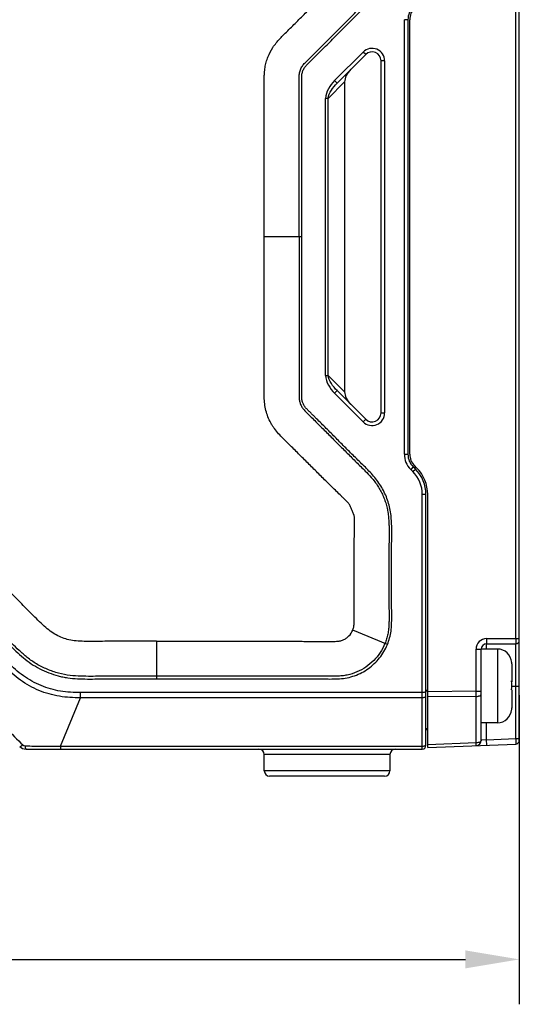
# Model space of a CAD drawing. Header units: millimetres. Extents: x -330 to 72, y 157 to 679.
# Tile 26 of 38: x -190 to -162, y 447 to 501. Entities that reach past the tile are written whole.
import ezdxf

# ---------------------------------------------------------------- set-up
doc = ezdxf.new("R2010")
doc.units = ezdxf.units.MM
doc.header["$LTSCALE"] = 23.1
doc.header["$PDMODE"] = 3
doc.header["$PDSIZE"] = 8
doc.layers.get('0').update_dxf_attribs({"linetype": 'CONTINUOUS'})
doc.layers.get('Defpoints').update_dxf_attribs({"linetype": 'CONTINUOUS'})
for name, color, linetype in [('09_ALL_ROUNDS', 7, 'CONTINUOUS'), ('20_ALL_FEATURES', 7, 'CONTINUOUS'), ('51__DRAFT_DIMS', 7, 'CONTINUOUS')]:
    doc.layers.add(name, color=color, linetype=linetype)
doc.styles.get("Standard").update_dxf_attribs({"font": 'Roboto-Regular.ttf'})
doc.dimstyles.new('DIMSTYLE_8', dxfattribs={"dimtxt": 3, "dimasz": 3, "dimexe": 2.5, "dimexo": 0.5, "dimgap": 0.75, "dimtad": 1, "dimdsep": 46, "dimtxsty": 'STANDARD', "dimblk": '_FILLED', "dimblk1": '_FILLED', "dimblk2": '_FILLED', "dimcen": 0.09, "dimclrt": 3, "dimazin": 2, "dimtp": 0.3, "dimtm": 0.3, "dimtfac": 1, "dimtofl": 0, "dimtmove": 0, "dimatfit": 3, "dimldrblk": '_FILLED', "dimfxl": 1, "dimtolj": 1, "dimarcsym": 0})

# ---------------------------------------------------------------- blocks, each defined once
blk = doc.blocks.new('_FILLED')
at = {"color": 0, "linetype": 'ByBlock'}
blk.add_solid([(0, 0), (-1, 0.167), (-1, -0.167)], dxfattribs=at)
blk = doc.blocks.new('*D7')
at = {"layer": '51__DRAFT_DIMS', "color": 0, "lineweight": -2}
for p, q in [((-205.391, 499.412), (-205.391, 535.13)), ((-161.891, 512.198), (-161.891, 535.13)), ((-202.391, 532.63), (-164.891, 532.63))]:
    blk.add_line(p, q, dxfattribs=at)
at = {"layer": 'Defpoints', "color": 0}
for p in [(-161.891, 532.63), (-161.891, 511.698), (-205.391, 498.912)]:
    blk.add_point(p, dxfattribs=at)
at = {"layer": '51__DRAFT_DIMS', "color": 0, "linetype": 'ByBlock', "lineweight": -2, "xscale": 3, "yscale": 3, "zscale": 3, "rotation": 180}
blk.add_blockref('_FILLED', (-205.391, 532.63), dxfattribs=at)
at = {"layer": '51__DRAFT_DIMS', "color": 0, "linetype": 'ByBlock', "lineweight": -2, "xscale": 3, "yscale": 3, "zscale": 3}
blk.add_blockref('_FILLED', (-161.891, 532.63), dxfattribs=at)
at = {"layer": '51__DRAFT_DIMS', "color": 3, "insert": (-183.737, 537.38), "char_height": 3, "attachment_point": 2, "line_spacing_factor": 0.9}
blk.add_mtext('\\A1;43.5', dxfattribs=at)
blk = doc.blocks.new('*D12')
at = {"layer": '51__DRAFT_DIMS', "color": 0, "lineweight": -2}
for p, q in [((-161.891, 463.865), (-161.891, 446.662)), ((-226.53, 462.024), (-226.53, 446.662)), ((-223.53, 449.162), (-164.891, 449.162))]:
    blk.add_line(p, q, dxfattribs=at)
at = {"layer": 'Defpoints', "color": 0}
for p in [(-161.891, 464.365), (-226.53, 462.524), (-161.891, 449.162)]:
    blk.add_point(p, dxfattribs=at)
at = {"layer": '51__DRAFT_DIMS', "color": 0, "linetype": 'ByBlock', "lineweight": -2, "xscale": 3, "yscale": 3, "zscale": 3}
for p, rotation in [((-226.53, 449.162), 180.0000004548), ((-161.891, 449.162), 4.547999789e-07)]:
    blk.add_blockref('_FILLED', p, dxfattribs=dict(at, rotation=rotation))
at = {"layer": '51__DRAFT_DIMS', "color": 3, "insert": (-194.222, 453.912), "char_height": 3, "attachment_point": 2, "rotation": 0, "line_spacing_factor": 0.9}
blk.add_mtext('\\A1;\\A1;64.6', dxfattribs=at)

msp = doc.modelspace()

# ---------------------------------------------------------------- linework, layer by layer
at = {"layer": '09_ALL_ROUNDS'}
for p, q in [((-167.29076, 460.85724), (-167.29076, 475.02882)), ((-167.09076, 461.05809), (-167.09076, 475.02882)), ((-167.29076, 464.01137), (-186.31283, 464.01137)), ((-186.31283, 463.71939), (-186.31283, 464.01137)), ((-187.42968, 461.02308), (-186.31283, 463.71939)), ((-167.29076, 463.71939), (-186.31283, 463.71939)), ((-189.63873, 461.19906), (-189.53435, 461.09653)), ((-189.35228, 460.85724), (-167.29076, 460.85724)), ((-187.42968, 461.02308), (-167.29076, 461.02308)), ((-187.42968, 461.02308), (-187.42968, 460.85724)), ((-169.09076, 460.55724), (-176.09076, 460.55724)), ((-176.09076, 459.65724), (-176.09076, 460.55724)), ((-169.09076, 460.55724), (-169.09076, 459.65724)), ((-169.09076, 459.65724), (-176.09076, 459.65724)), ((-169.39076, 459.35724), (-175.79076, 459.35724))]:
    msp.add_line(p, q, dxfattribs=at)
for centre, radius, start, end in [((-168.85451, 463.89206), 1.75421, 2.70263, 4.843937), ((-168.78819, 463.89295), 1.68785, 355.080803, 355.744752), ((-168.79296, 463.89326), 1.69263, 355.746185, 358.366146), ((-168.81695, 463.8937), 1.71662, 358.374336, 2.707059), ((-189.35228, 461.35724), 0.5, 225, 270), ((-189.38747, 461.24629), 0.20977, 225.555173, 269.484553), ((-176.39076, 460.55724), 0.3, 0, 90), ((-168.79076, 460.55724), 0.3, 90, 180), ((-167.29076, 461.05724), 0.2, 270, 360), ((-175.79076, 459.65724), 0.3, 180, 270), ((-169.39076, 459.65724), 0.3, 270, 360)]:
    msp.add_arc(centre, radius, start, end, dxfattribs=at)
for points, knots in [([(-186.31283, 464.01137), (-186.68794, 464.00049), (-187.44235, 464.0468), (-188.53578, 464.35273), (-189.52521, 464.90962), (-190.09155, 465.41019), (-190.34901, 465.68321)], [0, 0, 0, 0, 0.25004884, 0.50000032, 0.74995101, 1, 1, 1, 1]), ([(-186.31283, 463.71939), (-186.70715, 463.71219), (-187.50014, 463.75479), (-188.64799, 464.08181), (-189.69085, 464.66226), (-190.28179, 465.19278), (-190.55547, 465.47675)], [0, 0, 0, 0, 0.25003554, 0.5, 0.74996441, 1, 1, 1, 1]), ([(-167.18007, 464.01946), (-167.18856, 464.01812), (-167.22525, 464.01324), (-167.26233, 464.01133), (-167.29076, 464.01137)], [0, 0, 0, 0, 0.23206005, 1, 1, 1, 1]), ([(-167.10656, 464.04019), (-167.11604, 464.0349), (-167.14056, 464.02677), (-167.16557, 464.02176), (-167.18007, 464.01946)], [0, 0, 0, 0, 0.42511914, 1, 1, 1, 1]), ([(-167.10656, 464.04019), (-167.10418, 464.04148), (-167.0973, 464.0456), (-167.09076, 464.05301), (-167.09076, 464.05855)], [0, 0, 0, 0, 0.32874072, 1, 1, 1, 1]), ([(-167.18007, 463.72749), (-167.18856, 463.72615), (-167.22525, 463.72126), (-167.26233, 463.71936), (-167.29076, 463.71939)], [0, 0, 0, 0, 0.23206005, 1, 1, 1, 1]), ([(-167.10656, 463.74821), (-167.11604, 463.74292), (-167.14056, 463.7348), (-167.16557, 463.72978), (-167.18007, 463.72749)], [0, 0, 0, 0, 0.42511914, 1, 1, 1, 1]), ([(-167.10656, 463.74821), (-167.10418, 463.74957), (-167.09741, 463.75382), (-167.09076, 463.76112), (-167.09076, 463.76663)], [0, 0, 0, 0, 0.33239391, 1, 1, 1, 1]), ([(-191.54806, 463.08044), (-191.23036, 462.76354), (-190.59303, 462.1373), (-189.95605, 461.51073), (-189.63873, 461.19906)], [0, 0, 0, 0, 0.50220757, 1, 1, 1, 1]), ([(-189.70583, 461.00369), (-189.70069, 460.99854), (-189.6757, 461.0001), (-189.61841, 461.02981), (-189.56932, 461.06684), (-189.53435, 461.09654)], [0, 0, 0, 0, 0.10884188, 0.31424866, 1, 1, 1, 1]), ([(-189.35228, 460.85724), (-189.35795, 460.85724), (-189.36849, 460.87809), (-189.37598, 460.91123), (-189.38464, 460.96891), (-189.3879, 461.01207), (-189.38935, 461.03653)], [0, 0, 0, 0, 0.09123251, 0.29429799, 0.60533084, 1, 1, 1, 1]), ([(-189.38935, 461.03653), (-189.2267, 461.03518), (-188.57349, 461.02985), (-187.92026, 461.0237), (-187.42968, 461.02308)], [0, 0, 0, 0, 0.24899988, 1, 1, 1, 1]), ([(-167.29076, 461.02308), (-167.26721, 461.02308), (-167.22237, 461.02649), (-167.16212, 461.04186), (-167.11637, 461.06471), (-167.09605, 461.08884), (-167.09249, 461.10085)], [0, 0, 0, 0, 0.31697042, 0.60226851, 0.83140698, 1, 1, 1, 1])]:
    msp.add_open_spline(points, degree=3, knots=knots, dxfattribs=at)
msp.add_open_spline([(-167.09249, 461.10085), (-167.09137, 461.10462), (-167.09076, 461.10859), (-167.09076, 461.11252)], degree=3, dxfattribs=at)
at = {"layer": '20_ALL_FEATURES'}
for p, q in [((-161.89076, 461.34304), (-161.89076, 517.36941)), ((-162.08285, 467.01491), (-162.08285, 511.69806)), ((-168.09076, 501.44303), (-168.29076, 501.44303)), ((-168.29076, 477.27146), (-168.29076, 501.44303)), ((-168.09076, 501.44303), (-168.09076, 477.27146)), ((-167.99076, 477.27142), (-167.99076, 501.44299)), ((-170.58573, 499.64511), (-172.17863, 498.05222)), ((-170.44431, 499.50369), (-170.58573, 499.64511)), ((-170.44431, 499.50369), (-172.03721, 497.9108)), ((-169.39076, 499.15014), (-169.59076, 499.15014)), ((-169.59076, 479.56435), (-169.59076, 499.15014)), ((-169.39076, 499.15014), (-169.39076, 479.56435)), ((-172.53218, 497.06227), (-171.61692, 497.97753)), ((-172.17863, 498.05222), (-172.03721, 497.9108)), ((-171.61692, 497.97753), (-171.61692, 480.73696)), ((-172.53218, 497.06227), (-172.6736, 497.06227)), ((-172.6736, 481.65222), (-172.6736, 497.06227)), ((-172.53218, 481.65222), (-172.53218, 497.06227)), ((-174.00099, 489.35724), (-176.09095, 489.35721)), ((-172.6736, 481.65222), (-172.53218, 481.65222)), ((-171.61692, 480.73696), (-172.53218, 481.65222)), ((-172.03721, 480.80369), (-172.17863, 480.66227)), ((-172.17863, 480.66227), (-170.58573, 479.06937)), ((-172.03721, 480.80369), (-170.44431, 479.2108)), ((-169.59076, 479.56435), (-169.39076, 479.56435)), ((-170.58573, 479.06937), (-170.44431, 479.2108)), ((-168.29076, 477.27146), (-168.09076, 477.27146)), ((-167.60583, 476.5137), (-167.72715, 476.63502)), ((-167.69076, 476.45724), (-167.69076, 476.59403)), ((-167.79787, 476.56435), (-167.93929, 476.42293)), ((-167.93929, 476.42293), (-167.81797, 476.30161)), ((-167.81797, 476.30161), (-167.67655, 476.44303)), ((-167.79787, 476.56435), (-167.67655, 476.44303)), ((-167.09076, 475.02882), (-167.29076, 475.02882)), ((-166.99076, 460.94433), (-166.99076, 475.02878)), ((-169.23619, 466.67646), (-171.16695, 467.47331)), ((-182.09078, 466.85708), (-182.09079, 464.76718)), ((-163.70243, 467.01448), (-161.89076, 467.01491)), ((-164.30227, 466.41433), (-164.01414, 466.4144)), ((-164.30165, 464.08345), (-164.30227, 466.41433)), ((-164.0128, 461.35316), (-164.01414, 466.4144)), ((-163.11414, 466.42782), (-164.01385, 466.42759)), ((-163.71422, 466.71448), (-162.09071, 466.71491)), ((-163.71414, 466.42767), (-163.71422, 466.7145)), ((-163.11414, 466.42782), (-163.11306, 462.32844)), ((-162.09076, 461.44312), (-162.09071, 466.71493)), ((-162.31549, 465.67815), (-162.31549, 465.67737)), ((-162.31393, 465.60854), (-162.31367, 464.65798)), ((-162.31681, 464.6463), (-162.31703, 464.6598)), ((-162.31367, 464.64619), (-162.31366, 464.59795)), ((-167.09076, 464.14049), (-166.99076, 464.14049)), ((-167.09032, 464.09576), (-166.99076, 464.0946)), ((-164.30165, 464.08345), (-166.99076, 464.05565)), ((-164.30165, 464.08345), (-164.01352, 464.08353)), ((-162.31519, 464.36488), (-162.09076, 464.36494)), ((-162.31354, 464.15813), (-162.31327, 463.14753)), ((-164.30148, 463.7915), (-166.99076, 463.7637)), ((-164.3008, 461.21097), (-164.30148, 463.7915)), ((-162.31481, 463.07792), (-162.3148, 463.0787)), ((-167.09076, 462.01248), (-166.99076, 462.01131)), ((-167.09076, 461.95721), (-166.99076, 461.95459)), ((-163.11306, 462.32782), (-164.01306, 462.32759)), ((-163.71281, 461.37739), (-163.71306, 462.32767)), ((-163.71281, 461.37739), (-164.0128, 461.35316)), ((-164.01118, 461.3533), (-164.0128, 461.35316)), ((-163.71281, 461.37739), (-162.09076, 461.44312)), ((-163.70066, 461.07764), (-163.71281, 461.37739)), ((-162.09076, 461.44312), (-161.89076, 461.44312)), ((-162.09076, 461.44312), (-162.08266, 461.1432)), ((-164.3008, 461.21097), (-166.99076, 461.10198)), ((-166.99076, 460.94433), (-162.08266, 461.1432))]:
    msp.add_line(p, q, dxfattribs=at)
msp.add_lwpolyline([(-162.09141, 466.65601), (-162.09126, 466.68868), (-162.09102, 466.70836), (-162.09071, 466.71493)], dxfattribs=at)
for centre, radius, start, end in [((-167.09076, 501.44303), 1, 135, 180), ((-167.09076, 501.44299), 0.9, 135, 180), ((-170.09076, 499.15014), 0.7, 359.999982, 135.000018), ((-170.09076, 499.15014), 0.5, 0, 135), ((-170.09076, 479.56435), 0.7, 224.999978, 0.000022), ((-170.09076, 479.56435), 0.5, 225, 360), ((-167.09076, 477.27146), 1.2, 180.000001, 225), ((-167.09076, 477.27146), 1, 180, 225), ((-167.09076, 477.27142), 0.9, 180, 225), ((-169.09076, 475.02882), 1.8, 0, 45), ((-169.09076, 475.02882), 2, 0, 45), ((-169.09076, 475.02878), 2.1, 0, 45), ((-163.70224, 466.41445), 0.60004, 90.018233, 180.012099), ((-162.09076, 466.91491), 0.2, 270.015159, 360), ((-163.71414, 466.41448), 0.3, 90.015159, 180.015143), ((-163.11393, 465.62782), 0.8, 3.606621, 90.015159), ((-163.14424, 465.60834), 0.83031, 0.013479, 5.171001), ((-177.10873, 464.40597), 14.79388, 359.047171, 0.930853), ((-195.9012, 463.91873), 31.59997, 359.769302, 0.298664), ((-163.11327, 463.12782), 0.8, 270.015159, 356.423697), ((-163.14359, 463.15954), 0.83031, 354.859317, 0.016839), ((-163.14394, 463.14729), 0.83066, 355.70343, 0.016467), ((-164.3128, 461.35308), 0.3, 272.320276, 0.015158), ((-162.09076, 461.34304), 0.2, 272.320276, 360)]:
    msp.add_arc(centre, radius, start, end, dxfattribs=at)
for centre, major_axis, start_param, end_param in [((-170.90982, 498.33108), (-0.61237, -0.61237), -1.57079633, -0.52359878), ((-170.90982, 480.38341), (0.61237, -0.61237), -2.61799388, -1.57079633)]:
    msp.add_ellipse(centre, major_axis=major_axis, ratio=0.57735027, start_param=start_param, end_param=end_param, dxfattribs=at)
for points, knots in [([(-182.09075, 513.94743), (-182.46877, 513.94751), (-183.22483, 513.94741), (-184.3589, 513.94578), (-185.30397, 513.94517), (-186.06003, 513.94623), (-186.62706, 513.94752), (-187.19409, 513.95185), (-187.76111, 513.9565), (-188.32824, 513.94813), (-188.79998, 513.91215), (-189.17419, 513.8568), (-189.54397, 513.7769), (-189.90477, 513.66059), (-190.25472, 513.51732), (-190.59772, 513.35807), (-191.00843, 513.12135), (-191.45764, 512.77353), (-191.8785, 512.39318), (-192.28074, 511.99337), (-192.81185, 511.45531), (-193.4777, 510.78463), (-194.27761, 509.98072), (-195.07889, 509.17816), (-195.88138, 508.37682), (-196.5511, 507.71002), (-197.08767, 507.17738), (-197.49, 506.77778), (-197.89424, 506.38015), (-198.29107, 505.97495), (-198.6679, 505.55085), (-199.00673, 505.0945), (-199.27899, 504.59535), (-199.49771, 504.07149), (-199.66223, 503.52724), (-199.74898, 502.96544), (-199.7842, 502.39919), (-199.79156, 501.83208), (-199.78621, 501.26507), (-199.78375, 500.69803), (-199.78202, 500.13099), (-199.77989, 499.37494), (-199.77886, 498.42988), (-199.77873, 497.2958), (-199.77946, 496.16172), (-199.78042, 495.02764), (-199.78124, 493.51553), (-199.78112, 491.6254), (-199.78106, 490.1133), (-199.78092, 489.35724)], [0, 0, 0, 0, 0.03125021, 0.06250041, 0.09375059, 0.10937572, 0.12500091, 0.14062569, 0.15625156, 0.17187633, 0.18750258, 0.19531762, 0.20313097, 0.21875426, 0.22656927, 0.23438442, 0.2500064, 0.26562911, 0.28125476, 0.2968796, 0.31250509, 0.34375516, 0.37500535, 0.40625556, 0.43750577, 0.46875598, 0.4843811, 0.50000604, 0.51563165, 0.53125623, 0.54688221, 0.56250477, 0.57812608, 0.59375181, 0.60937535, 0.62499781, 0.6406225, 0.65624776, 0.67187285, 0.68749794, 0.70312306, 0.71874815, 0.74999836, 0.78124856, 0.81249877, 0.84374898, 0.87499918, 0.93749959, 1, 1, 1, 1]), ([(-182.09077, 513.79951), (-182.46799, 513.79953), (-183.22245, 513.79934), (-184.35422, 513.79777), (-185.29743, 513.79701), (-186.0521, 513.7982), (-186.61819, 513.79997), (-187.18395, 513.80257), (-187.74813, 513.80978), (-188.30978, 513.79978), (-188.86641, 513.7596), (-189.41489, 513.66384), (-189.94321, 513.49162), (-190.45226, 513.27087), (-190.93425, 512.99305), (-191.37349, 512.65019), (-191.78813, 512.27453), (-192.18745, 511.87772), (-192.7163, 511.34104), (-193.38112, 510.67196), (-194.17939, 509.86949), (-194.97917, 509.06852), (-195.78002, 508.26865), (-196.58256, 507.4704), (-197.38384, 506.67313), (-198.05559, 506.01558), (-198.55338, 505.45792), (-198.88486, 505.01022), (-199.15004, 504.52152), (-199.36253, 504.00899), (-199.52199, 503.47637), (-199.60365, 502.92541), (-199.6372, 502.3677), (-199.64334, 501.80535), (-199.63798, 501.24085), (-199.63515, 500.48638), (-199.63205, 499.54312), (-199.63076, 498.41124), (-199.63068, 497.2794), (-199.63144, 496.14762), (-199.63231, 495.01588), (-199.63324, 493.50692), (-199.6332, 491.62071), (-199.63284, 490.11173), (-199.6327, 489.35724)], [0, 0, 0, 0, 0.03138508, 0.06277179, 0.09416368, 0.1098612, 0.12556122, 0.14126266, 0.15693403, 0.17250403, 0.18798688, 0.20333002, 0.21869295, 0.23410291, 0.24943518, 0.26483296, 0.28036385, 0.2959711, 0.31166281, 0.3430546, 0.37444619, 0.40583771, 0.43722924, 0.46862084, 0.50001241, 0.53128557, 0.54679709, 0.56216868, 0.57751413, 0.59292721, 0.60827387, 0.62363914, 0.63914716, 0.6547364, 0.67041964, 0.68611648, 0.71750912, 0.74890032, 0.78029017, 0.81167868, 0.84306579, 0.87445223, 0.93722557, 1, 1, 1, 1]), ([(-174.14914, 489.35724), (-174.14917, 489.91939), (-174.14921, 490.76262), (-174.1492, 491.88692), (-174.14914, 492.73015), (-174.14898, 493.57338), (-174.1488, 494.41659), (-174.14875, 495.25979), (-174.14892, 495.96245), (-174.14925, 496.52457), (-174.1496, 496.94615), (-174.15002, 497.29748), (-174.15035, 497.57854), (-174.15068, 497.78934), (-174.15123, 498.00069), (-174.15068, 498.2163), (-174.14747, 498.4015), (-174.11286, 498.54986), (-174.07832, 498.66087), (-174.02834, 498.76546), (-173.96929, 498.86596), (-173.89967, 498.95688), (-173.79793, 499.06316), (-173.67237, 499.18928), (-173.52231, 499.33827), (-173.37297, 499.48706), (-173.17395, 499.68545), (-172.92536, 499.93364), (-172.62723, 500.23168), (-172.22984, 500.62927), (-171.73324, 501.1265), (-171.23581, 501.62288), (-170.83786, 502.02016), (-170.53844, 502.31705), (-170.23819, 502.61052), (-169.94857, 502.90958), (-169.68205, 503.22345), (-169.46792, 503.57353), (-169.3085, 503.94856), (-169.19561, 504.34249), (-169.15357, 504.75182), (-169.14059, 505.16677), (-169.14561, 505.58603), (-169.14663, 506.00729), (-169.14795, 506.42899), (-169.14953, 506.99125), (-169.15019, 507.69407), (-169.14991, 508.53745), (-169.14828, 509.24032), (-169.14685, 509.80258), (-169.14506, 510.2237), (-169.14184, 510.64274), (-169.15441, 511.05739), (-169.20042, 511.46628), (-169.31556, 511.85927), (-169.48095, 512.23256), (-169.76581, 512.69666), (-170.24125, 513.19265), (-170.71531, 513.47188), (-170.96607, 513.57473)], [0, 0, 0, 0, 0.06279719, 0.09419592, 0.12559475, 0.15699355, 0.18839182, 0.21978951, 0.25118666, 0.26688504, 0.28258329, 0.29828143, 0.30613222, 0.31397946, 0.32183205, 0.32973232, 0.3381017, 0.34239939, 0.34670508, 0.35106626, 0.35531286, 0.35970993, 0.36381997, 0.37173881, 0.37959327, 0.3874408, 0.39528856, 0.41098481, 0.42668204, 0.44238031, 0.47378009, 0.50518483, 0.52088203, 0.53659505, 0.55228846, 0.56778011, 0.58310033, 0.59818198, 0.61341653, 0.62851334, 0.64376368, 0.65923388, 0.67489018, 0.69059261, 0.70629554, 0.72199764, 0.75340212, 0.78480647, 0.81621087, 0.8319194, 0.84761556, 0.86325633, 0.8787254, 0.89395134, 0.90907105, 0.92427076, 0.93944341, 0.96972321, 1, 1, 1, 1]), ([(-174.00099, 489.35724), (-174.00102, 489.91939), (-174.00106, 490.76261), (-174.00105, 491.88691), (-174.00098, 492.73013), (-174.00083, 493.57335), (-174.00065, 494.41657), (-174.0006, 495.25981), (-174.00077, 495.96251), (-174.0011, 496.52467), (-174.00145, 496.9463), (-174.00186, 497.29764), (-174.00222, 497.57873), (-174.0025, 497.7895), (-174.00315, 498.00018), (-174.00227, 498.20779), (-174.00048, 498.37993), (-173.96963, 498.51099), (-173.94023, 498.60633), (-173.89686, 498.69657), (-173.84657, 498.78242), (-173.78513, 498.8625), (-173.69014, 498.96135), (-173.56713, 499.08503), (-173.41774, 499.23333), (-173.26838, 499.38207), (-173.06933, 499.58058), (-172.82066, 499.82881), (-172.52246, 500.12691), (-172.12507, 500.52453), (-171.62853, 501.02169), (-171.03171, 501.61724), (-170.53451, 502.11371), (-170.13188, 502.5073), (-169.83682, 502.81198), (-169.56039, 503.13811), (-169.33624, 503.50456), (-169.1681, 503.89976), (-169.04994, 504.31287), (-169.00573, 504.73881), (-168.99243, 505.16326), (-168.99745, 505.58608), (-168.99848, 506.00784), (-168.99979, 506.42941), (-169.00138, 506.9915), (-169.00202, 507.69412), (-169.00182, 508.53726), (-168.99959, 509.38041), (-168.99858, 510.08325), (-168.99261, 510.64667), (-169.00692, 511.07131), (-169.05488, 511.49687), (-169.17565, 511.90944), (-169.3495, 512.3019), (-169.57418, 512.66783), (-169.84898, 512.9982), (-170.27163, 513.38281), (-170.64631, 513.60371), (-170.90985, 513.71181)], [0, 0, 0, 0, 0.06238626, 0.09357931, 0.12477232, 0.15596535, 0.18715864, 0.21835221, 0.24954606, 0.26514308, 0.28074016, 0.29633729, 0.3041349, 0.31193449, 0.31973131, 0.32750428, 0.33501546, 0.33871325, 0.34240662, 0.34606701, 0.34979511, 0.35343315, 0.35723618, 0.36499972, 0.37279561, 0.38059503, 0.38839416, 0.40399224, 0.41958978, 0.4351869, 0.46637944, 0.49756951, 0.52875687, 0.54435633, 0.56005186, 0.57582466, 0.59169705, 0.6075089, 0.62337423, 0.63917681, 0.65488288, 0.6705006, 0.68609561, 0.7016902, 0.71728554, 0.74847574, 0.77966601, 0.81085625, 0.84204635, 0.85766939, 0.87337775, 0.88919071, 0.90504739, 0.9208724, 0.93670977, 0.95254656, 0.96838852, 1, 1, 1, 1]), ([(-197.69085, 489.35724), (-197.69092, 490.07832), (-197.69112, 491.51956), (-197.69114, 493.32037), (-197.69078, 494.75936), (-197.69028, 495.83761), (-197.68983, 496.91639), (-197.68971, 497.99729), (-197.6902, 499.08196), (-197.69131, 499.98896), (-197.69284, 500.71768), (-197.69412, 501.26678), (-197.69642, 501.80524), (-197.69587, 502.30005), (-197.67648, 502.7432), (-197.59837, 503.1437), (-197.46955, 503.52635), (-197.28906, 503.88729), (-197.05953, 504.22533), (-196.75802, 504.55289), (-196.4071, 504.90485), (-196.02395, 505.28513), (-195.63497, 505.67247), (-195.11991, 506.18545), (-194.47977, 506.82393), (-193.7143, 507.58867), (-192.95007, 508.3535), (-192.18404, 509.12143), (-191.54337, 509.76489), (-191.02827, 510.28259), (-190.65312, 510.66068), (-190.30941, 511.00139), (-189.98196, 511.28704), (-189.63925, 511.50188), (-189.33326, 511.64355), (-189.07617, 511.73017), (-188.88185, 511.78223), (-188.68747, 511.82044), (-188.48937, 511.84401), (-188.2775, 511.85616), (-187.95153, 511.86314), (-187.50994, 511.86108), (-186.96351, 511.85876), (-186.41385, 511.85735), (-185.86811, 511.85655), (-185.1459, 511.85616), (-184.24672, 511.85659), (-183.16875, 511.85744), (-182.45038, 511.85759), (-182.09081, 511.85761)], [0, 0, 0, 0, 0.0655338, 0.13098441, 0.16366331, 0.19631395, 0.22897842, 0.26170689, 0.29454955, 0.32755659, 0.34413744, 0.36077822, 0.37746148, 0.39307006, 0.40576305, 0.41769838, 0.43002206, 0.44234789, 0.45426414, 0.46702518, 0.4827348, 0.49945004, 0.51608148, 0.53262544, 0.56551597, 0.5982517, 0.63096271, 0.66377907, 0.69683085, 0.71348566, 0.7301519, 0.74523461, 0.75747828, 0.76954781, 0.78186239, 0.78802961, 0.79418444, 0.80013384, 0.80601698, 0.81230079, 0.81941348, 0.83564548, 0.85243216, 0.86907573, 0.88560026, 0.90203102, 0.93471218, 0.96732097, 1, 1, 1, 1]), ([(-176.09095, 489.35721), (-176.09105, 489.89339), (-176.09124, 490.96686), (-176.09113, 492.57896), (-176.09001, 493.92374), (-176.08947, 494.99887), (-176.08969, 495.80112), (-176.09069, 496.46643), (-176.09213, 496.99528), (-176.0937, 497.38876), (-176.09502, 497.71573), (-176.09716, 497.98481), (-176.09424, 498.21525), (-176.08141, 498.48372), (-176.05197, 498.77982), (-175.98759, 499.07962), (-175.85429, 499.45969), (-175.67544, 499.82681), (-175.43081, 500.14816), (-175.24431, 500.36017), (-175.07541, 500.5382), (-174.87831, 500.73307), (-174.64476, 500.96373), (-174.36602, 501.24045), (-173.99163, 501.61308), (-173.52051, 502.08366), (-173.04724, 502.55735), (-172.66543, 502.93942), (-172.3766, 503.22827), (-172.08601, 503.51855), (-171.84263, 503.76125), (-171.64817, 503.95489), (-171.51114, 504.09107), (-171.39759, 504.20581), (-171.29011, 504.32027), (-171.2183, 504.43482), (-171.16092, 504.55241), (-171.13005, 504.64824), (-171.10644, 504.74176), (-171.09222, 504.84388), (-171.08959, 504.97373), (-171.08861, 505.14241), (-171.0891, 505.34006), (-171.08941, 505.61569), (-171.09004, 506.09412), (-171.09063, 506.77185), (-171.09101, 507.57984), (-171.09099, 508.25053), (-171.09077, 508.78742), (-171.0905, 509.19219), (-171.09015, 509.5995), (-171.08963, 510.01015), (-171.08929, 510.35418), (-171.08859, 510.62259), (-171.08941, 510.79531), (-171.09161, 510.92922), (-171.10435, 511.03339), (-171.127, 511.12738), (-171.15765, 511.22278), (-171.19924, 511.31528), (-171.26723, 511.43068), (-171.41258, 511.61426), (-171.58435, 511.72966), (-171.70694, 511.78105)], [0, 0, 0, 0, 0.0654675, 0.13107058, 0.19683587, 0.2296642, 0.26234383, 0.29478961, 0.31089823, 0.32691648, 0.34283375, 0.35082168, 0.35977162, 0.3709682, 0.38363273, 0.39606535, 0.40829218, 0.43277367, 0.44548792, 0.45749666, 0.46724344, 0.4754446, 0.49133744, 0.50732329, 0.52340159, 0.55583302, 0.58862692, 0.60515989, 0.62178446, 0.63850136, 0.65531133, 0.66375145, 0.6720098, 0.67889537, 0.68347122, 0.69114781, 0.69528026, 0.69942379, 0.70341194, 0.70704676, 0.71198405, 0.71925202, 0.72764971, 0.73611421, 0.75290771, 0.78606525, 0.81886468, 0.85156337, 0.86795538, 0.88441872, 0.90098558, 0.91768812, 0.93455851, 0.94299255, 0.95045852, 0.95565242, 0.95933183, 0.96324543, 0.96744094, 0.97154981, 0.97559897, 0.98377072, 1, 1, 1, 1]), ([(-172.17863, 498.05222), (-172.31151, 497.91909), (-172.54326, 497.62037), (-172.67162, 497.24928), (-172.6736, 497.06227)], [0, 0, 0, 0, 0.50142975, 1, 1, 1, 1]), ([(-172.53218, 497.06227), (-172.51165, 497.22256), (-172.36681, 497.53392), (-172.15701, 497.79081), (-172.03721, 497.9108)], [0, 0, 0, 0, 0.48798986, 1, 1, 1, 1]), ([(-199.78092, 489.35724), (-199.78103, 488.62496), (-199.78146, 487.1604), (-199.78015, 485.32971), (-199.779, 483.86515), (-199.77866, 482.76673), (-199.77933, 481.66831), (-199.78117, 480.75297), (-199.78375, 480.02068), (-199.78604, 479.28846), (-199.79629, 478.55594), (-199.75962, 477.82431), (-199.69102, 477.27838), (-199.55128, 476.74567), (-199.35324, 476.23269), (-199.14982, 475.82166), (-198.95709, 475.51003), (-198.74414, 475.21187), (-198.4496, 474.86081), (-198.07292, 474.46098), (-197.68343, 474.07372), (-197.29281, 473.68766), (-196.9036, 473.30017), (-196.38404, 472.78414), (-195.73542, 472.13826), (-194.95757, 471.36272), (-194.18045, 470.58643), (-193.40398, 469.8095), (-192.62821, 469.03188), (-191.8531, 468.25359), (-191.20774, 467.60446), (-190.69164, 467.08496), (-190.30615, 466.69378), (-189.91443, 466.30871), (-189.50679, 465.9404), (-189.07222, 465.60286), (-188.59644, 465.32548), (-188.09359, 465.10297), (-187.65899, 464.95648), (-187.30232, 464.87256), (-186.94089, 464.81246), (-186.48442, 464.77205), (-185.93524, 464.75757), (-185.38602, 464.76277), (-184.83684, 464.76775), (-184.10455, 464.76891), (-183.1892, 464.76889), (-182.45693, 464.76745), (-182.09079, 464.76718)], [0, 0, 0, 0, 0.0625007, 0.12500139, 0.15625174, 0.18750209, 0.21875244, 0.25000278, 0.26562797, 0.28125314, 0.31250251, 0.32812725, 0.34375068, 0.35937231, 0.37499694, 0.39062007, 0.39843388, 0.40624808, 0.42187292, 0.43749825, 0.45312346, 0.4687487, 0.48437385, 0.49999903, 0.53124938, 0.56249973, 0.59375008, 0.62500043, 0.65625077, 0.68750112, 0.71875149, 0.73437664, 0.75000178, 0.76562722, 0.78125205, 0.79687604, 0.81249777, 0.82812234, 0.84374557, 0.85155971, 0.8593735, 0.87499854, 0.89062362, 0.90624898, 0.92187408, 0.93749933, 0.96874965, 1, 1, 1, 1]), ([(-182.09074, 464.91526), (-182.43855, 464.91552), (-183.13342, 464.91631), (-184.00134, 464.9177), (-184.69402, 464.9154), (-185.21578, 464.91372), (-185.7501, 464.90613), (-186.31262, 464.91232), (-186.91449, 464.95181), (-187.54868, 465.06717), (-188.17472, 465.29148), (-188.76808, 465.57965), (-189.2864, 465.94533), (-189.73334, 466.34143), (-190.13679, 466.73304), (-190.51245, 467.11516), (-190.88159, 467.48557), (-191.37065, 467.97864), (-191.98373, 468.59431), (-192.7195, 469.33317), (-193.45579, 470.07089), (-194.19277, 470.80806), (-194.93037, 471.54469), (-195.66864, 472.28056), (-196.28399, 472.89365), (-196.77715, 473.38323), (-197.14672, 473.75087), (-197.51938, 474.12026), (-197.90394, 474.50059), (-198.29932, 474.91458), (-198.69465, 475.37716), (-199.04324, 475.91408), (-199.31348, 476.51429), (-199.51735, 477.1422), (-199.60883, 477.77145), (-199.63904, 478.36269), (-199.64316, 478.91701), (-199.63766, 479.44947), (-199.63539, 480.14601), (-199.63198, 481.01404), (-199.63122, 482.05559), (-199.63052, 483.098), (-199.63116, 484.14061), (-199.63235, 485.53153), (-199.63326, 487.27045), (-199.63318, 488.66165), (-199.63307, 489.35724)], [0, 0, 0, 0, 0.0298853, 0.05970661, 0.0745748, 0.08940305, 0.10453819, 0.12048963, 0.13772984, 0.15631846, 0.17565542, 0.19469432, 0.21282618, 0.22995114, 0.2459719, 0.26113134, 0.27599224, 0.29090451, 0.32080396, 0.35064805, 0.38049893, 0.4103612, 0.44021361, 0.47006904, 0.49992618, 0.51485073, 0.5297784, 0.54471693, 0.55993667, 0.57624962, 0.59389917, 0.61214813, 0.63103013, 0.65031806, 0.66866968, 0.68547043, 0.70116844, 0.71629172, 0.73122515, 0.76101766, 0.79087676, 0.82071926, 0.8505851, 0.88046243, 0.94023229, 1, 1, 1, 1]), ([(-182.09078, 466.85887), (-182.43839, 466.85915), (-183.13443, 466.86065), (-184.18025, 466.86118), (-185.05001, 466.85813), (-185.73346, 466.85022), (-186.2144, 466.85507), (-186.65456, 466.88128), (-187.05224, 466.95547), (-187.41294, 467.08651), (-187.76485, 467.25173), (-188.10298, 467.4906), (-188.43488, 467.78971), (-188.78052, 468.12559), (-189.25961, 468.6107), (-189.87067, 469.22663), (-190.60709, 469.96723), (-191.34394, 470.70639), (-192.3274, 471.69159), (-193.31179, 472.67572), (-194.29752, 473.65836), (-195.03728, 474.39503), (-195.6542, 475.00825), (-196.14595, 475.49562), (-196.50323, 475.84919), (-196.8294, 476.18987), (-197.11696, 476.5178), (-197.33831, 476.86094), (-197.49433, 477.21675), (-197.61729, 477.58543), (-197.6748, 477.99376), (-197.69595, 478.44473), (-197.69919, 478.93405), (-197.69391, 479.44475), (-197.69224, 479.96478), (-197.69029, 480.48741), (-197.6881, 481.18406), (-197.68747, 482.05446), (-197.68657, 483.44615), (-197.68849, 485.18515), (-197.68949, 487.27134), (-197.68943, 488.66193), (-197.68932, 489.35724)], [0, 0, 0, 0, 0.03272794, 0.06553398, 0.0984669, 0.11461814, 0.12988471, 0.14374741, 0.15609105, 0.16780786, 0.17979377, 0.19258763, 0.20660571, 0.22183446, 0.23796224, 0.2707975, 0.30352416, 0.33629671, 0.36906424, 0.43458871, 0.46735267, 0.50011101, 0.5328833, 0.54925026, 0.56529831, 0.58020436, 0.59366132, 0.60630156, 0.61846098, 0.63016561, 0.64277228, 0.65712416, 0.67266741, 0.68883469, 0.70521153, 0.72162965, 0.73804187, 0.77080325, 0.80358016, 0.86907248, 0.93453494, 1, 1, 1, 1]), ([(-171.16695, 467.47331), (-171.15497, 467.50186), (-171.13485, 467.56058), (-171.11113, 467.65044), (-171.09505, 467.74219), (-171.09097, 467.83515), (-171.08934, 467.92803), (-171.08847, 468.05194), (-171.08845, 468.20681), (-171.08851, 468.39267), (-171.08859, 468.64047), (-171.08873, 468.95023), (-171.08887, 469.32194), (-171.0889, 469.81755), (-171.08846, 470.43706), (-171.08682, 471.05657), (-171.08448, 471.55217), (-171.08216, 471.92387), (-171.07919, 472.29557), (-171.07554, 472.66726), (-171.07186, 472.97699), (-171.06863, 473.22477), (-171.06623, 473.37963), (-171.06497, 473.50353), (-171.06502, 473.59646), (-171.06693, 473.68939), (-171.07217, 473.78219), (-171.08487, 473.859), (-171.10459, 473.91792), (-171.12459, 473.95994), (-171.14638, 474.00099), (-171.17004, 474.05834), (-171.1941, 474.13203), (-171.23277, 474.21661), (-171.27281, 474.30063), (-171.29683, 474.39092), (-171.34414, 474.47193), (-171.40332, 474.54361), (-171.46681, 474.61149), (-171.53208, 474.67764), (-171.62041, 474.76453), (-171.73187, 474.87206), (-171.90966, 475.04468), (-172.13146, 475.26091), (-172.39682, 475.52119), (-172.66156, 475.78212), (-172.92575, 476.04359), (-173.27748, 476.39276), (-173.71636, 476.83), (-174.24347, 477.35423), (-174.68249, 477.79132), (-175.03774, 478.13695), (-175.29422, 478.40608), (-175.49359, 478.64375), (-175.63516, 478.8474), (-175.75991, 479.0618), (-175.88781, 479.34452), (-176.00804, 479.69729), (-176.06995, 480.06508), (-176.09384, 480.43621), (-176.09802, 480.80797), (-176.09458, 481.17965), (-176.09396, 481.55136), (-176.09223, 482.04697), (-176.09109, 482.66648), (-176.09015, 483.40989), (-176.08978, 484.15331), (-176.08977, 485.14453), (-176.09036, 486.38355), (-176.09131, 487.87038), (-176.09098, 488.8616), (-176.09095, 489.35721)], [0, 0, 0, 0, 0.00390508, 0.00781091, 0.01171609, 0.01562234, 0.01952853, 0.02343491, 0.03124759, 0.03906029, 0.04687298, 0.06249837, 0.07812376, 0.09374915, 0.12499993, 0.15625071, 0.1718761, 0.18750148, 0.20312687, 0.21875226, 0.23437765, 0.24219034, 0.25000304, 0.25390937, 0.25781585, 0.26172191, 0.26562958, 0.26953538, 0.27149127, 0.27344449, 0.27539784, 0.2773498, 0.28125818, 0.28516371, 0.28906916, 0.29297499, 0.29687547, 0.30078024, 0.30468637, 0.30859267, 0.31249901, 0.3203117, 0.3281244, 0.34374978, 0.35937517, 0.37500056, 0.39062594, 0.40625133, 0.43750211, 0.46875289, 0.50000365, 0.51562903, 0.53125332, 0.54687608, 0.55468994, 0.56250366, 0.57812558, 0.59374616, 0.60936563, 0.62499118, 0.64061606, 0.6562414, 0.67186682, 0.6874922, 0.71874298, 0.74999376, 0.78124454, 0.81249532, 0.87499688, 0.93749844, 1, 1, 1, 1]), ([(-174.14927, 489.35724), (-174.14927, 488.85431), (-174.14926, 487.84934), (-174.149, 486.59334), (-174.14881, 485.58893), (-174.14874, 484.83467), (-174.14877, 484.07879), (-174.14896, 483.3206), (-174.14927, 482.68702), (-174.14962, 482.17846), (-174.14995, 481.79557), (-174.15032, 481.41155), (-174.15071, 481.0908), (-174.15099, 480.83451), (-174.15137, 480.65086), (-174.15043, 480.49129), (-174.14758, 480.36478), (-174.1357, 480.26277), (-174.11374, 480.16925), (-174.08516, 480.07433), (-174.04515, 479.98145), (-173.99737, 479.89553), (-173.92149, 479.77835), (-173.76445, 479.61687), (-173.53956, 479.39372), (-173.27956, 479.13469), (-173.01642, 478.87198), (-172.66815, 478.52367), (-172.23685, 478.09173), (-171.72449, 477.57904), (-171.21933, 477.07596), (-170.80039, 476.66085), (-170.43232, 476.30151), (-170.1034, 475.94614), (-169.81165, 475.58337), (-169.6096, 475.23827), (-169.48359, 474.97226), (-169.37352, 474.69992), (-169.28146, 474.4193), (-169.2152, 474.12635), (-169.17647, 473.82786), (-169.15502, 473.54313), (-169.14454, 473.29299), (-169.14106, 473.08212), (-169.14261, 472.83946), (-169.14479, 472.54694), (-169.1473, 472.07416), (-169.14945, 471.47434), (-169.15041, 470.74822), (-169.14997, 470.01898), (-169.1486, 469.41265), (-169.14686, 468.93154), (-169.14552, 468.57579), (-169.14353, 468.27881), (-169.14331, 468.02671), (-169.15014, 467.80116), (-169.16696, 467.54101), (-169.20354, 467.26338), (-169.27395, 466.99086), (-169.33842, 466.81767), (-169.37327, 466.73266)], [0, 0, 0, 0, 0.0615615, 0.12301269, 0.15374056, 0.18450657, 0.21533822, 0.24626363, 0.27731219, 0.29289191, 0.30851351, 0.32418071, 0.33989719, 0.34777507, 0.35555159, 0.36237692, 0.36730948, 0.37103245, 0.37492257, 0.3790526, 0.38315262, 0.38727155, 0.39107868, 0.40020317, 0.41469991, 0.42992773, 0.44510512, 0.46022028, 0.49021657, 0.51982196, 0.54894186, 0.57748197, 0.59201777, 0.61189208, 0.63675504, 0.64878013, 0.66075629, 0.67275614, 0.68471655, 0.69686641, 0.70945997, 0.72152349, 0.7318089, 0.74010098, 0.74733564, 0.76151228, 0.77590787, 0.80520713, 0.83493386, 0.86478807, 0.89446971, 0.90915204, 0.9236787, 0.93801515, 0.94550501, 0.95453581, 0.96563017, 0.97740867, 0.98875323, 1, 1, 1, 1]), ([(-169.23619, 466.67646), (-169.18698, 466.79651), (-169.09864, 467.04182), (-169.02642, 467.42547), (-168.99898, 467.81276), (-168.99386, 468.19846), (-168.99763, 468.58283), (-168.99915, 469.09428), (-169.00135, 469.73354), (-169.00218, 470.50065), (-169.00161, 471.26775), (-168.99958, 471.90689), (-168.997, 472.41827), (-168.99439, 472.80219), (-168.99099, 473.18712), (-169.01206, 473.70158), (-169.06805, 474.21839), (-169.21958, 474.71403), (-169.36542, 475.07412), (-169.53883, 475.42238), (-169.7538, 475.7468), (-169.99895, 476.04711), (-170.25775, 476.33394), (-170.53039, 476.60581), (-170.89616, 476.96399), (-171.34947, 477.41465), (-171.89239, 477.95654), (-172.43444, 478.49945), (-172.88645, 478.95163), (-173.2032, 479.26793), (-173.38462, 479.44822), (-173.52056, 479.58339), (-173.65502, 479.71824), (-173.76622, 479.82866), (-173.84214, 479.92596), (-173.90456, 480.02922), (-173.9648, 480.1686), (-174.00256, 480.34915), (-174.00228, 480.5363), (-174.00279, 480.72636), (-174.0028, 480.98196), (-174.00224, 481.30155), (-174.0019, 481.68516), (-174.00155, 482.06877), (-174.00118, 482.58025), (-174.00084, 483.2196), (-174.00063, 483.98681), (-174.00058, 484.75402), (-174.00065, 485.52123), (-174.00083, 486.54417), (-174.0011, 487.82284), (-174.00112, 488.84578), (-174.00111, 489.35724)], [0, 0, 0, 0, 0.01584554, 0.03173111, 0.04750212, 0.06321286, 0.07883142, 0.09444591, 0.12567466, 0.15690301, 0.18813081, 0.21935783, 0.23496114, 0.25058369, 0.26624998, 0.2819557, 0.31349455, 0.32932232, 0.34509683, 0.36091124, 0.37674814, 0.39250891, 0.40822011, 0.42390966, 0.43952083, 0.47074421, 0.50197171, 0.53320281, 0.56443722, 0.58005561, 0.58787091, 0.59567417, 0.60346524, 0.61113679, 0.61478279, 0.61850573, 0.62584869, 0.63321567, 0.64084959, 0.64864372, 0.65644389, 0.67206027, 0.68767666, 0.70329304, 0.7189094, 0.75014207, 0.78137467, 0.81260719, 0.84383958, 0.87507184, 0.93753597, 1, 1, 1, 1]), ([(-172.6736, 481.65222), (-172.67162, 481.4652), (-172.54326, 481.09411), (-172.31151, 480.7954), (-172.17863, 480.66227)], [0, 0, 0, 0, 0.49857025, 1, 1, 1, 1]), ([(-172.03721, 480.80369), (-172.15701, 480.92367), (-172.36681, 481.18057), (-172.51165, 481.49192), (-172.53218, 481.65222)], [0, 0, 0, 0, 0.51201014, 1, 1, 1, 1]), ([(-182.09078, 466.85708), (-181.57484, 466.8572), (-180.54344, 466.85736), (-178.99835, 466.85709), (-177.71286, 466.85714), (-176.6862, 466.85736), (-175.91584, 466.85749), (-175.14324, 466.8575), (-174.49734, 466.85735), (-173.97841, 466.85709), (-173.58714, 466.85682), (-173.19422, 466.85645), (-172.86568, 466.85605), (-172.60192, 466.8557), (-172.40671, 466.85533), (-172.22752, 466.85529), (-172.08126, 466.8566), (-171.96938, 466.86228), (-171.87665, 466.8794), (-171.7861, 466.90345), (-171.66472, 466.94749), (-171.52338, 467.02695), (-171.32544, 467.19031), (-171.21633, 467.35571), (-171.16696, 467.47331)], [0, 0, 0, 0, 0.13852041, 0.27691186, 0.4148249, 0.48365085, 0.55254954, 0.62164995, 0.69108106, 0.72596093, 0.76097184, 0.79612992, 0.83145128, 0.84917823, 0.86694543, 0.88386221, 0.89728107, 0.90622873, 0.91388515, 0.92254725, 0.93136203, 0.94849483, 0.96575741, 1, 1, 1, 1]), ([(-169.37317, 466.73261), (-169.51601, 466.38414), (-169.84006, 465.89804), (-170.42203, 465.41151), (-170.92316, 465.13979), (-171.37787, 464.98824), (-171.75464, 464.93474), (-172.02342, 464.91686), (-172.26036, 464.9097), (-172.52928, 464.90993), (-172.97291, 464.91261), (-173.60566, 464.91427), (-174.36928, 464.91575), (-175.13774, 464.91626), (-176.1681, 464.91621), (-177.45809, 464.91524), (-179.00487, 464.91491), (-180.54887, 464.9156), (-181.57693, 464.91543), (-182.09074, 464.91523)], [0, 0, 0, 0, 0.08396343, 0.12610375, 0.16832455, 0.21032896, 0.23214985, 0.25300243, 0.27036533, 0.28498997, 0.3129523, 0.36927499, 0.42605765, 0.48319954, 0.54059987, 0.65577246, 0.77079726, 0.88544867, 1, 1, 1, 1]), ([(-163.71422, 466.71448), (-163.7136, 466.71448), (-163.71259, 466.71708), (-163.7117, 466.72095), (-163.71059, 466.7284), (-163.70904, 466.74315), (-163.70733, 466.76827), (-163.70564, 466.80504), (-163.70424, 466.84994), (-163.7028, 466.92064), (-163.70242, 466.97622), (-163.70243, 467.01448)], [0, 0, 0, 0, 0.00618049, 0.02106349, 0.04510885, 0.07824589, 0.17072286, 0.29479165, 0.44590418, 0.61840219, 1, 1, 1, 1]), ([(-162.08285, 467.01491), (-162.08284, 466.9766), (-162.08309, 466.92099), (-162.08406, 466.85025), (-162.08499, 466.80536), (-162.08613, 466.76864), (-162.08723, 466.7435), (-162.08832, 466.72885), (-162.08895, 466.72129), (-162.08973, 466.71772), (-162.09016, 466.71491), (-162.09071, 466.71491)], [0, 0, 0, 0, 0.38263526, 0.55530737, 0.70661763, 0.83075205, 0.92301868, 0.95606876, 0.97997107, 0.99455074, 1, 1, 1, 1]), ([(-182.09079, 464.76718), (-181.52484, 464.7674), (-180.39295, 464.76755), (-178.97807, 464.76685), (-177.84616, 464.76713), (-176.99723, 464.76759), (-176.14832, 464.76813), (-175.29942, 464.76827), (-174.45055, 464.76794), (-173.60168, 464.76589), (-172.89414, 464.76519), (-172.327, 464.75885), (-171.89966, 464.77227), (-171.471, 464.81736), (-171.05478, 464.93596), (-170.65889, 465.10932), (-170.28945, 465.33382), (-169.95593, 465.6094), (-169.56777, 466.03404), (-169.34495, 466.41113), (-169.23624, 466.67648)], [0, 0, 0, 0, 0.12450924, 0.2490202, 0.31127676, 0.3735328, 0.4357873, 0.49804042, 0.56029212, 0.62254232, 0.68479161, 0.71595915, 0.74730351, 0.77884663, 0.81049765, 0.84208136, 0.87368832, 0.90529442, 0.93691276, 1, 1, 1, 1]), ([(-162.31703, 464.6598), (-162.31617, 464.65957), (-162.31504, 464.65927), (-162.31367, 464.65839), (-162.31367, 464.65798)], [0, 0, 0, 0, 0.68334736, 1, 1, 1, 1]), ([(-162.31354, 464.15813), (-162.31354, 464.15854), (-162.3149, 464.15942), (-162.31604, 464.15972), (-162.3169, 464.15995)], [0, 0, 0, 0, 0.31665264, 1, 1, 1, 1]), ([(-162.09076, 464.36494), (-162.06524, 464.36503), (-162.02816, 464.36523), (-161.98111, 464.36527), (-161.95098, 464.36556), (-161.92702, 464.36597), (-161.90738, 464.36709), (-161.89864, 464.36584), (-161.89076, 464.36629), (-161.89076, 464.36495)], [0, 0, 0, 0, 0.38233453, 0.55512927, 0.70645765, 0.83064824, 0.92305331, 0.97987666, 1, 1, 1, 1]), ([(-164.30148, 463.7915), (-164.26425, 463.79218), (-164.20997, 463.7974), (-164.14154, 463.81483), (-164.07395, 463.83951), (-164.01347, 463.88407), (-164.01348, 463.92579)], [0, 0, 0, 0, 0.33359518, 0.4871425, 0.62621814, 1, 1, 1, 1]), ([(-164.0128, 461.35316), (-164.0128, 461.33404), (-164.03453, 461.29008), (-164.10154, 461.24805), (-164.19332, 461.21899), (-164.26353, 461.21167), (-164.3008, 461.21097)], [0, 0, 0, 0, 0.16655944, 0.38961983, 0.67521829, 1, 1, 1, 1]), ([(-164.30065, 461.05333), (-164.29969, 461.05336), (-164.30003, 461.05894), (-164.29874, 461.0653), (-164.29889, 461.07959), (-164.29862, 461.0974), (-164.29886, 461.12043), (-164.29942, 461.15869), (-164.30019, 461.18939), (-164.3008, 461.21097)], [0, 0, 0, 0, 0.01839124, 0.07017012, 0.154915, 0.27124423, 0.41694071, 0.58959172, 1, 1, 1, 1])]:
    msp.add_open_spline(points, degree=3, knots=knots, dxfattribs=at)
for points in [[(-162.3173, 465.68318), (-162.3162, 465.68179), (-162.31562, 465.67993), (-162.31551, 465.67815)], [(-162.3148, 463.0787), (-162.3148, 463.08093), (-162.31544, 463.08325), (-162.31662, 463.08514)]]:
    msp.add_open_spline(points, degree=3, dxfattribs=at)

# ---------------------------------------------------------------- dimensions: what is measured, and where the dimension line sits
at = {"layer": '51__DRAFT_DIMS'}
dim = msp.add_linear_dim(base=(-161.89076, 532.63042), p1=(-205.39076, 498.91179), p2=(-161.89076, 511.69805), dimstyle='DIMSTYLE_8', dxfattribs=at)
dim.commit()
dim.dimension.update_dxf_attribs({"geometry": '*D7', "text_midpoint": (-183.73743, 532.63042), "dimtype": 160})
dim = msp.add_linear_dim(base=(-161.8908, 449.16244), p1=(-226.52973, 462.52408), p2=(-161.8908, 464.36495), angle=0, text='\\A1;64.6', dimstyle='DIMSTYLE_8', override={"dimtxsty": 'STANDARD'}, dxfattribs=at)
dim.commit()
dim.dimension.update_dxf_attribs({"geometry": '*D12', "text_midpoint": (-194.22198, 449.16244), "dimtype": 160})

doc.saveas('drawing.dxf')
